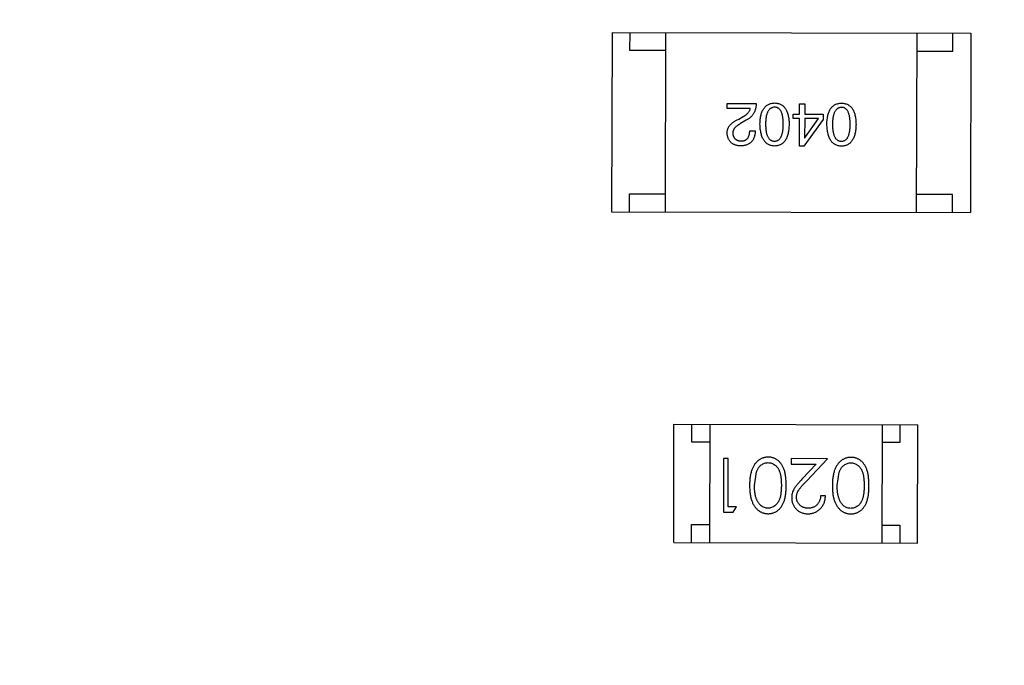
# Model space of a CAD drawing. Header units: millimetres. Extents: x 64 to 213, y 7 to 77.
# Tile 28 of 49: x 188.13 to 190.87, y 32.18 to 33.98. Entities that reach past the tile are written whole.
import ezdxf

# ---------------------------------------------------------------- set-up
doc = ezdxf.new("R2010")
doc.units = ezdxf.units.MM
doc.header["$LTSCALE"] = 1.21
doc.header["$MEASUREMENT"] = 0
doc.header["$PDMODE"] = 3
doc.header["$PDSIZE"] = 0.3125
doc.layers.get('0').update_dxf_attribs({"linetype": 'CONTINUOUS'})
doc.layers.get('DEFPOINTS').update_dxf_attribs({"linetype": 'CONTINUOUS'})
doc.layers.add('Dim', color=3, linetype='CONTINUOUS', lineweight=25)
doc.styles.get("Standard").update_dxf_attribs({"font": 'txt', "width": 0.8})
doc.dimstyles.get("Standard").update_dxf_attribs({"dimtxt": 0.15625, "dimasz": 0.1875, "dimexe": 0.125, "dimexo": 0.0625, "dimgap": 0.09, "dimtad": 0, "dimtih": 1, "dimtoh": 1, "dimzin": 4, "dimdsep": 46, "dimtxsty": 'STANDARD', "dimblk": '_FILLED', "dimblk1": '_FILLED', "dimblk2": '_FILLED', "dimcen": 0.09, "dimazin": 1, "dimtp": 0.01, "dimtm": 0.01, "dimtfac": 1, "dimtofl": 0, "dimtmove": 0, "dimatfit": 3, "dimldrblk": '_FILLED', "dimfxl": 1, "dimtolj": 1, "dimtzin": 4, "dimarcsym": 0})

# ---------------------------------------------------------------- blocks, each defined once
blk = doc.blocks.new('_FILLED')
at = {"color": 0, "linetype": 'ByBlock'}
blk.add_solid([(0, 0), (-1, 0.1667), (-1, -0.1667)], dxfattribs=at)
blk = doc.blocks.new('*D21')
at = {"color": 0, "linetype": 'ByBlock', "lineweight": -2}
for p, q in [((197.831, 39.5102), (210.0994, 39.5102)), ((209.9744, 38.5102), (209.9744, 25.0241)), ((209.9744, 8.158), (209.9744, 21.6441)), ((189.9013, 7.158), (210.0994, 7.158))]:
    blk.add_line(p, q, dxfattribs=at)
at = {"layer": 'DEFPOINTS', "color": 0, "linetype": 'ByBlock'}
for p in [(197.7685, 39.5102), (189.8388, 7.158)]:
    blk.add_point(p, dxfattribs=at)
at = {"color": 0, "linetype": 'ByBlock', "lineweight": -2}
for p, rotation in [((209.9744, 39.5102), 90), ((209.9744, 7.158), 270)]:
    blk.add_blockref('_FILLED', p, dxfattribs=dict(at, rotation=rotation))
at = {"color": 0, "linetype": 'ByBlock', "lineweight": -2, "insert": (209.9744, 23.3341), "char_height": 1, "attachment_point": 5, "rotation": 90}
blk.add_mtext('\\A1;32.35', dxfattribs=at)
blk = doc.blocks.new('*D23')
at = {"color": 0, "linetype": 'ByBlock', "lineweight": -2}
for p, q in [((185.4771, 48.1938), (212.4856, 48.1938)), ((212.3606, 48.1938), (212.3606, 28.7659)), ((212.3606, 7.158), (212.3606, 26.5859)), ((189.9013, 7.158), (212.4856, 7.158))]:
    blk.add_line(p, q, dxfattribs=at)
at = {"layer": 'DEFPOINTS', "color": 0, "linetype": 'ByBlock'}
for p in [(185.4146, 48.1938), (189.8388, 7.158)]:
    blk.add_point(p, dxfattribs=at)
at = {"color": 0, "linetype": 'ByBlock', "lineweight": -2}
for p, rotation in [((212.3606, 48.1938), 90), ((212.3606, 7.158), 270)]:
    blk.add_blockref('_FILLED', p, dxfattribs=dict(at, rotation=rotation))
at = {"color": 0, "linetype": 'ByBlock', "lineweight": -2, "insert": (212.3606, 27.6759), "char_height": 1, "attachment_point": 5, "rotation": 90}
blk.add_mtext('\\A1;41.0', dxfattribs=at)

msp = doc.modelspace()

# ---------------------------------------------------------------- linework, layer by layer
at = {"color": 7, "linetype": 'Continuous'}
for p, q in [((189.7778, 33.9491), (189.7766, 33.4491)), ((189.7778, 33.9491), (190.7778, 33.9466)), ((189.8277, 33.899), (189.8278, 33.949)), ((189.9266, 33.4487), (189.9278, 33.9487)), ((190.6266, 33.447), (190.6278, 33.947)), ((190.7277, 33.8968), (190.7278, 33.9468)), ((190.7778, 33.9466), (190.7766, 33.4466)), ((189.9277, 33.8987), (189.8277, 33.899)), ((190.6277, 33.897), (190.7277, 33.8968)), ((190.0988, 33.7369), (190.0988, 33.7507)), ((190.0988, 33.7507), (190.1795, 33.7505)), ((190.1631, 33.7367), (190.0988, 33.7369)), ((190.3004, 33.7213), (190.3004, 33.7502)), ((190.3004, 33.7502), (190.3149, 33.7501)), ((190.3149, 33.7501), (190.3148, 33.7213)), ((190.1309, 33.7073), (190.1433, 33.7145)), ((190.2826, 33.7089), (190.2827, 33.7214)), ((190.3003, 33.7089), (190.2826, 33.7089)), ((190.2827, 33.7214), (190.3004, 33.7213)), ((190.3001, 33.6321), (190.3003, 33.7089)), ((190.3666, 33.7067), (190.3126, 33.6321)), ((190.3148, 33.7088), (190.3146, 33.6551)), ((190.3148, 33.7213), (190.3666, 33.7212)), ((190.3528, 33.7087), (190.3148, 33.7088)), ((190.3153, 33.6551), (190.3528, 33.7087)), ((190.3666, 33.7212), (190.3666, 33.7067)), ((190.1518, 33.704), (190.1361, 33.6948)), ((190.1616, 33.6751), (190.1767, 33.6751)), ((190.3146, 33.6551), (190.3153, 33.6551)), ((190.3126, 33.6321), (190.3001, 33.6321)), ((189.8266, 33.449), (189.8267, 33.499)), ((189.8267, 33.499), (189.9267, 33.4987)), ((190.7267, 33.4968), (190.6267, 33.497)), ((190.7266, 33.4468), (190.7267, 33.4968)), ((189.7766, 33.4491), (190.7766, 33.4466)), ((189.9495, 32.5271), (189.9503, 32.8571)), ((189.9503, 32.8571), (190.6303, 32.8554)), ((190.0002, 32.807), (190.0003, 32.857)), ((190.0503, 32.8568), (190.0495, 32.5268)), ((190.5303, 32.8557), (190.5295, 32.5257)), ((190.5803, 32.8555), (190.5802, 32.8055)), ((190.6295, 32.5254), (190.6303, 32.8554)), ((190.0502, 32.8068), (190.0002, 32.807)), ((190.5802, 32.8055), (190.5302, 32.8057)), ((190.0882, 32.7615), (190.0879, 32.6115)), ((190.1017, 32.7614), (190.0882, 32.7615)), ((190.1014, 32.6268), (190.1017, 32.7614)), ((190.2767, 32.761), (190.2767, 32.7456)), ((190.3786, 32.7607), (190.2767, 32.761)), ((190.2767, 32.7456), (190.3465, 32.7454)), ((190.3465, 32.7454), (190.3088, 32.7055)), ((190.3203, 32.6988), (190.3786, 32.7607)), ((190.1746, 32.6862), (190.1804, 32.7239)), ((190.4054, 32.6857), (190.4111, 32.7234)), ((190.3726, 32.6569), (190.3591, 32.6569)), ((190.0879, 32.6115), (190.1156, 32.6114)), ((190.1245, 32.6268), (190.1014, 32.6268)), ((190.1156, 32.6114), (190.1245, 32.6268)), ((189.9995, 32.527), (189.9996, 32.577)), ((189.9996, 32.577), (190.0496, 32.5768)), ((190.5296, 32.5757), (190.5796, 32.5755)), ((190.5796, 32.5755), (190.5795, 32.5255)), ((189.9495, 32.5271), (190.6295, 32.5254))]:
    msp.add_line(p, q, dxfattribs=at)
for radius in [19.255, 19.055]:
    msp.add_arc((185.4146, 28.9388), radius, 315, 225, dxfattribs=at)
for points, knots in [([(190.1433, 33.7145), (190.1447, 33.7153), (190.1474, 33.7169), (190.1512, 33.7194), (190.1544, 33.7221), (190.1571, 33.7248), (190.1594, 33.7277), (190.1611, 33.7306), (190.1624, 33.7336), (190.1629, 33.7357), (190.1631, 33.7367)], [0, 0, 0, 0, 0.158292, 0.304606, 0.440272, 0.565336, 0.681745, 0.791834, 0.896966, 1, 1, 1, 1]), ([(190.1795, 33.7505), (190.1794, 33.7491), (190.1793, 33.7466), (190.1789, 33.7427), (190.1783, 33.7391), (190.1775, 33.7355), (190.1765, 33.7321), (190.1753, 33.7289), (190.1739, 33.7257), (190.1722, 33.7228), (190.1704, 33.7199), (190.1684, 33.7172), (190.1661, 33.7146), (190.1637, 33.7122), (190.161, 33.7099), (190.1581, 33.7078), (190.1551, 33.7058), (190.1529, 33.7046), (190.1518, 33.704)], [0, 0, 0, 0, 0.069512, 0.136307, 0.201431, 0.265186, 0.327322, 0.388242, 0.448098, 0.507757, 0.566952, 0.626243, 0.686026, 0.745963, 0.807549, 0.869906, 0.934172, 1, 1, 1, 1]), ([(190.19, 33.6934), (190.1901, 33.6957), (190.1902, 33.7003), (190.1909, 33.707), (190.1918, 33.7131), (190.193, 33.7189), (190.1945, 33.7241), (190.1963, 33.729), (190.1984, 33.7334), (190.2008, 33.7373), (190.2035, 33.7408), (190.2065, 33.7438), (190.2098, 33.7464), (190.2135, 33.7485), (190.2174, 33.7501), (190.2216, 33.7514), (190.2261, 33.7521), (190.2292, 33.7522), (190.2308, 33.7523)], [0, 0, 0, 0, 0.08769, 0.170218, 0.24749, 0.319818, 0.387758, 0.451391, 0.511445, 0.568185, 0.622681, 0.67526, 0.726746, 0.778428, 0.830764, 0.884397, 0.940866, 1, 1, 1, 1]), ([(190.2308, 33.7405), (190.2297, 33.7404), (190.2278, 33.7403), (190.2249, 33.7397), (190.2223, 33.7387), (190.2198, 33.7374), (190.2175, 33.7357), (190.2155, 33.7336), (190.2136, 33.7312), (190.2119, 33.7284), (190.2105, 33.7252), (190.2092, 33.7217), (190.2081, 33.7179), (190.2073, 33.7137), (190.2066, 33.7091), (190.2061, 33.7042), (190.2058, 33.6989), (190.2057, 33.6952), (190.2057, 33.6934)], [0, 0, 0, 0, 0.050879, 0.099377, 0.146973, 0.193618, 0.240619, 0.289461, 0.34047, 0.395283, 0.453059, 0.515633, 0.582666, 0.655287, 0.732971, 0.815933, 0.905166, 1, 1, 1, 1]), ([(190.2308, 33.7523), (190.2324, 33.7522), (190.2355, 33.7521), (190.24, 33.7513), (190.2442, 33.7501), (190.2481, 33.7484), (190.2517, 33.7463), (190.255, 33.7437), (190.258, 33.7407), (190.2607, 33.7371), (190.2631, 33.7332), (190.2651, 33.7288), (190.2669, 33.724), (190.2684, 33.7187), (190.2696, 33.7129), (190.2705, 33.7068), (190.2711, 33.7001), (190.2712, 33.6955), (190.2713, 33.6932)], [0, 0, 0, 0, 0.059135, 0.115606, 0.169241, 0.221578, 0.273261, 0.324749, 0.377329, 0.431642, 0.488541, 0.548597, 0.612232, 0.680174, 0.752504, 0.829777, 0.912307, 1, 1, 1, 1]), ([(190.2549, 33.6932), (190.2549, 33.6951), (190.2549, 33.6988), (190.2546, 33.7042), (190.2541, 33.7092), (190.2535, 33.7138), (190.2526, 33.718), (190.2517, 33.7219), (190.2504, 33.7255), (190.249, 33.7286), (190.2474, 33.7314), (190.2456, 33.7338), (190.2436, 33.7359), (190.2414, 33.7376), (190.239, 33.7389), (190.2364, 33.7398), (190.2337, 33.7404), (190.2317, 33.7405), (190.2308, 33.7405)], [0, 0, 0, 0, 0.096457, 0.187288, 0.27178, 0.350132, 0.423455, 0.491343, 0.554037, 0.612253, 0.666313, 0.717038, 0.764921, 0.811214, 0.856775, 0.902988, 0.950234, 1, 1, 1, 1]), ([(190.3765, 33.6929), (190.3766, 33.6953), (190.3768, 33.6999), (190.3774, 33.7065), (190.3783, 33.7127), (190.3795, 33.7184), (190.381, 33.7237), (190.3828, 33.7285), (190.3849, 33.7329), (190.3873, 33.7368), (190.39, 33.7403), (190.393, 33.7434), (190.3964, 33.7459), (190.4, 33.7481), (190.4039, 33.7497), (190.4081, 33.7509), (190.4126, 33.7516), (190.4157, 33.7518), (190.4173, 33.7519)], [0, 0, 0, 0, 0.08769, 0.170218, 0.24749, 0.319818, 0.387758, 0.451391, 0.511445, 0.568185, 0.622681, 0.67526, 0.726746, 0.778428, 0.830764, 0.884397, 0.940866, 1, 1, 1, 1]), ([(190.4173, 33.74), (190.4163, 33.74), (190.4143, 33.7399), (190.4114, 33.7393), (190.4088, 33.7383), (190.4063, 33.7369), (190.404, 33.7352), (190.402, 33.7331), (190.4001, 33.7307), (190.3985, 33.7279), (190.397, 33.7248), (190.3957, 33.7213), (190.3947, 33.7174), (190.3938, 33.7132), (190.3931, 33.7086), (190.3926, 33.7037), (190.3923, 33.6984), (190.3923, 33.6948), (190.3922, 33.6929)], [0, 0, 0, 0, 0.050879, 0.099377, 0.146973, 0.193618, 0.240619, 0.289461, 0.34047, 0.395283, 0.453059, 0.515633, 0.582666, 0.655287, 0.732971, 0.815933, 0.905166, 1, 1, 1, 1]), ([(190.4173, 33.7519), (190.4189, 33.7518), (190.422, 33.7516), (190.4265, 33.7509), (190.4307, 33.7496), (190.4346, 33.748), (190.4382, 33.7458), (190.4415, 33.7432), (190.4445, 33.7402), (190.4472, 33.7367), (190.4496, 33.7327), (190.4517, 33.7283), (190.4535, 33.7235), (190.4549, 33.7182), (190.4561, 33.7125), (190.457, 33.7063), (190.4576, 33.6997), (190.4577, 33.6951), (190.4578, 33.6927)], [0, 0, 0, 0, 0.059135, 0.115606, 0.169241, 0.221578, 0.273261, 0.324749, 0.377329, 0.431642, 0.488541, 0.548597, 0.612232, 0.680174, 0.752504, 0.829777, 0.912307, 1, 1, 1, 1]), ([(190.4414, 33.6928), (190.4414, 33.6947), (190.4414, 33.6984), (190.4411, 33.7037), (190.4407, 33.7087), (190.44, 33.7133), (190.4392, 33.7176), (190.4382, 33.7215), (190.4369, 33.725), (190.4355, 33.7281), (190.4339, 33.7309), (190.4321, 33.7334), (190.4301, 33.7354), (190.4279, 33.7371), (190.4256, 33.7385), (190.423, 33.7394), (190.4202, 33.7399), (190.4183, 33.74), (190.4173, 33.74)], [0, 0, 0, 0, 0.096457, 0.187288, 0.27178, 0.350132, 0.423455, 0.491343, 0.554037, 0.612253, 0.666313, 0.717038, 0.764921, 0.811214, 0.856775, 0.902988, 0.950234, 1, 1, 1, 1]), ([(190.0986, 33.668), (190.0986, 33.669), (190.0986, 33.671), (190.0988, 33.674), (190.0993, 33.6768), (190.1001, 33.6796), (190.1012, 33.6823), (190.1026, 33.685), (190.1042, 33.6876), (190.1061, 33.69), (190.1082, 33.6925), (190.1106, 33.6948), (190.1133, 33.6971), (190.1163, 33.6993), (190.1196, 33.7014), (190.1231, 33.7035), (190.1268, 33.7055), (190.1295, 33.7067), (190.1309, 33.7073)], [0, 0, 0, 0, 0.055083, 0.109453, 0.162685, 0.21614, 0.26961, 0.324284, 0.380202, 0.437433, 0.497084, 0.559152, 0.624288, 0.692446, 0.763862, 0.838743, 0.917269, 1, 1, 1, 1]), ([(190.1361, 33.6948), (190.1351, 33.6944), (190.1333, 33.6934), (190.1307, 33.6919), (190.1283, 33.6903), (190.1261, 33.6888), (190.1241, 33.6871), (190.1223, 33.6855), (190.1206, 33.6839), (190.1192, 33.6821), (190.1179, 33.6804), (190.1168, 33.6786), (190.1159, 33.6768), (190.1152, 33.675), (190.1147, 33.6731), (190.1144, 33.6712), (190.1143, 33.6693), (190.1143, 33.668), (190.1144, 33.6673)], [0, 0, 0, 0, 0.084365, 0.165386, 0.24176, 0.314729, 0.38433, 0.449952, 0.513164, 0.5734, 0.630824, 0.68644, 0.740136, 0.792605, 0.844515, 0.896112, 0.947763, 1, 1, 1, 1]), ([(190.2305, 33.6323), (190.2289, 33.6324), (190.2259, 33.6326), (190.2214, 33.6335), (190.2173, 33.6348), (190.2134, 33.6366), (190.2099, 33.6388), (190.2066, 33.6415), (190.2036, 33.6447), (190.2009, 33.6483), (190.1985, 33.6524), (190.1964, 33.6569), (190.1946, 33.6619), (190.1931, 33.6673), (190.1919, 33.6732), (190.1909, 33.6795), (190.1903, 33.6863), (190.1901, 33.691), (190.19, 33.6934)], [0, 0, 0, 0, 0.057415, 0.112361, 0.16496, 0.216437, 0.267441, 0.318839, 0.371478, 0.426325, 0.483626, 0.544235, 0.608673, 0.677374, 0.750405, 0.828394, 0.911525, 1, 1, 1, 1]), ([(190.2057, 33.6934), (190.2057, 33.6914), (190.2058, 33.6878), (190.206, 33.6824), (190.2065, 33.6774), (190.2072, 33.6728), (190.208, 33.6685), (190.2091, 33.6646), (190.2103, 33.6611), (190.2118, 33.658), (190.2134, 33.6552), (190.2153, 33.6527), (190.2173, 33.6507), (190.2196, 33.649), (190.222, 33.6477), (190.2247, 33.6467), (190.2276, 33.6462), (190.2295, 33.6461), (190.2305, 33.6461)], [0, 0, 0, 0, 0.095719, 0.185854, 0.269738, 0.347952, 0.420315, 0.487894, 0.550245, 0.608186, 0.662454, 0.713283, 0.761375, 0.808209, 0.854301, 0.901312, 0.949396, 1, 1, 1, 1]), ([(190.2305, 33.6461), (190.2315, 33.6461), (190.2334, 33.6462), (190.2362, 33.6467), (190.2388, 33.6476), (190.2412, 33.6489), (190.2434, 33.6506), (190.2454, 33.6527), (190.2472, 33.6551), (190.2488, 33.6579), (190.2503, 33.661), (190.2515, 33.6645), (190.2525, 33.6684), (190.2534, 33.6727), (190.2541, 33.6773), (190.2545, 33.6823), (190.2548, 33.6876), (190.2549, 33.6913), (190.2549, 33.6932)], [0, 0, 0, 0, 0.049764, 0.097007, 0.143217, 0.188577, 0.235116, 0.282997, 0.333719, 0.387776, 0.445989, 0.508679, 0.576563, 0.649481, 0.728235, 0.812722, 0.903548, 1, 1, 1, 1]), ([(190.2713, 33.6932), (190.2712, 33.6908), (190.271, 33.686), (190.2704, 33.6792), (190.2695, 33.6728), (190.2683, 33.6669), (190.2668, 33.6614), (190.265, 33.6564), (190.2629, 33.6519), (190.2605, 33.6478), (190.2578, 33.6442), (190.2548, 33.6411), (190.2514, 33.6384), (190.2478, 33.6362), (190.2439, 33.6345), (190.2397, 33.6333), (190.2352, 33.6325), (190.2321, 33.6324), (190.2305, 33.6323)], [0, 0, 0, 0, 0.088823, 0.172287, 0.250296, 0.323438, 0.392244, 0.456221, 0.516635, 0.573871, 0.628, 0.680335, 0.731489, 0.782557, 0.834044, 0.886738, 0.942089, 1, 1, 1, 1]), ([(190.417, 33.6319), (190.4154, 33.6319), (190.4124, 33.6321), (190.4079, 33.633), (190.4038, 33.6343), (190.3999, 33.6361), (190.3964, 33.6383), (190.3931, 33.641), (190.3901, 33.6442), (190.3874, 33.6478), (190.385, 33.6519), (190.3829, 33.6564), (190.3811, 33.6614), (190.3796, 33.6668), (190.3784, 33.6727), (190.3775, 33.6791), (190.3768, 33.6858), (190.3766, 33.6905), (190.3765, 33.6929)], [0, 0, 0, 0, 0.057415, 0.112361, 0.16496, 0.216437, 0.267441, 0.318839, 0.371478, 0.426325, 0.483626, 0.544235, 0.608673, 0.677374, 0.750405, 0.828394, 0.911525, 1, 1, 1, 1]), ([(190.3922, 33.6929), (190.3923, 33.691), (190.3923, 33.6873), (190.3926, 33.6819), (190.393, 33.6769), (190.3937, 33.6723), (190.3945, 33.6681), (190.3956, 33.6642), (190.3968, 33.6607), (190.3983, 33.6575), (190.4, 33.6547), (190.4018, 33.6523), (190.4039, 33.6502), (190.4061, 33.6485), (190.4086, 33.6472), (190.4112, 33.6463), (190.4141, 33.6457), (190.416, 33.6457), (190.417, 33.6456)], [0, 0, 0, 0, 0.095719, 0.185854, 0.269738, 0.347952, 0.420315, 0.487894, 0.550245, 0.608186, 0.662454, 0.713283, 0.761375, 0.808209, 0.854301, 0.901312, 0.949396, 1, 1, 1, 1]), ([(190.417, 33.6456), (190.418, 33.6457), (190.4199, 33.6457), (190.4227, 33.6463), (190.4253, 33.6472), (190.4277, 33.6485), (190.4299, 33.6502), (190.4319, 33.6522), (190.4337, 33.6546), (190.4353, 33.6574), (190.4368, 33.6606), (190.438, 33.6641), (190.439, 33.668), (190.4399, 33.6722), (190.4406, 33.6768), (190.441, 33.6818), (190.4414, 33.6872), (190.4414, 33.6909), (190.4414, 33.6928)], [0, 0, 0, 0, 0.049764, 0.097007, 0.143217, 0.188577, 0.235116, 0.282997, 0.333719, 0.387776, 0.445989, 0.508679, 0.576563, 0.649481, 0.728235, 0.812722, 0.903548, 1, 1, 1, 1]), ([(190.4578, 33.6927), (190.4577, 33.6903), (190.4576, 33.6856), (190.4569, 33.6787), (190.456, 33.6723), (190.4548, 33.6664), (190.4533, 33.661), (190.4515, 33.656), (190.4494, 33.6514), (190.447, 33.6474), (190.4443, 33.6438), (190.4413, 33.6406), (190.438, 33.638), (190.4343, 33.6358), (190.4304, 33.6341), (190.4262, 33.6328), (190.4217, 33.6321), (190.4186, 33.6319), (190.417, 33.6319)], [0, 0, 0, 0, 0.088823, 0.172287, 0.250296, 0.323438, 0.392244, 0.456221, 0.516635, 0.573871, 0.628, 0.680335, 0.731489, 0.782557, 0.834044, 0.886738, 0.942089, 1, 1, 1, 1]), ([(190.1359, 33.6325), (190.1345, 33.6326), (190.1317, 33.6329), (190.1277, 33.6335), (190.1239, 33.6344), (190.1203, 33.6354), (190.1171, 33.6368), (190.1141, 33.6384), (190.1113, 33.6403), (190.1089, 33.6424), (190.1066, 33.6447), (190.1047, 33.6473), (190.103, 33.6502), (190.1016, 33.6533), (190.1005, 33.6566), (190.0996, 33.6602), (190.0989, 33.664), (190.0987, 33.6667), (190.0986, 33.668)], [0, 0, 0, 0, 0.074847, 0.14558, 0.212628, 0.276599, 0.337792, 0.396608, 0.453638, 0.509854, 0.565589, 0.621545, 0.678777, 0.737222, 0.798388, 0.862259, 0.929312, 1, 1, 1, 1]), ([(190.1144, 33.6673), (190.1144, 33.6665), (190.1146, 33.6649), (190.115, 33.6626), (190.1156, 33.6604), (190.1163, 33.6584), (190.1172, 33.6566), (190.1182, 33.6548), (190.1195, 33.6533), (190.1208, 33.6519), (190.1224, 33.6507), (190.1242, 33.6495), (190.1261, 33.6486), (190.1281, 33.6478), (190.1303, 33.6472), (190.1327, 33.6467), (190.1353, 33.6465), (190.137, 33.6464), (190.1379, 33.6463)], [0, 0, 0, 0, 0.069456, 0.136175, 0.198596, 0.258993, 0.316838, 0.37342, 0.428889, 0.48454, 0.540119, 0.597644, 0.65702, 0.718534, 0.783117, 0.851564, 0.923888, 1, 1, 1, 1]), ([(190.1767, 33.6751), (190.1766, 33.6734), (190.1765, 33.6701), (190.176, 33.6654), (190.1751, 33.661), (190.1739, 33.657), (190.1725, 33.6532), (190.1707, 33.6497), (190.1686, 33.6466), (190.1662, 33.6437), (190.1635, 33.6412), (190.1604, 33.639), (190.1571, 33.6371), (190.1534, 33.6356), (190.1495, 33.6343), (190.1452, 33.6334), (190.1407, 33.6328), (190.1375, 33.6326), (190.1359, 33.6325)], [0, 0, 0, 0, 0.074935, 0.145873, 0.212498, 0.27598, 0.33603, 0.394042, 0.450372, 0.505546, 0.560812, 0.616481, 0.673265, 0.732328, 0.7938, 0.858943, 0.92718, 1, 1, 1, 1]), ([(190.1379, 33.6463), (190.1389, 33.6463), (190.1407, 33.6464), (190.1433, 33.6467), (190.1457, 33.6473), (190.148, 33.648), (190.1501, 33.649), (190.152, 33.6503), (190.1538, 33.6518), (190.1553, 33.6535), (190.1568, 33.6554), (190.158, 33.6575), (190.159, 33.6599), (190.1599, 33.6625), (190.1606, 33.6653), (190.1611, 33.6684), (190.1615, 33.6717), (190.1616, 33.6739), (190.1616, 33.6751)], [0, 0, 0, 0, 0.065945, 0.127767, 0.186553, 0.242898, 0.297728, 0.351599, 0.404854, 0.459191, 0.515338, 0.573322, 0.634405, 0.698538, 0.767039, 0.84022, 0.917406, 1, 1, 1, 1]), ([(190.2131, 32.765), (190.2119, 32.765), (190.2095, 32.765), (190.206, 32.7645), (190.2026, 32.7639), (190.1992, 32.7629), (190.196, 32.7617), (190.1928, 32.7603), (190.1897, 32.7586), (190.1867, 32.7566), (190.1838, 32.7543), (190.181, 32.7518), (190.1784, 32.749), (190.176, 32.746), (190.1737, 32.7427), (190.1717, 32.7391), (190.1697, 32.7353), (190.1679, 32.7313), (190.1663, 32.7269), (190.165, 32.7222), (190.1638, 32.7171), (190.1628, 32.7116), (190.1621, 32.7058), (190.1615, 32.6996), (190.1612, 32.6931), (190.1612, 32.6886), (190.1611, 32.6863)], [0, 0, 0, 0, 0.033824, 0.067298, 0.10028, 0.133019, 0.165736, 0.198792, 0.232372, 0.266409, 0.301016, 0.336196, 0.371972, 0.408574, 0.446394, 0.485225, 0.525372, 0.567224, 0.611081, 0.65775, 0.70702, 0.759235, 0.814484, 0.873227, 0.934937, 1, 1, 1, 1]), ([(190.1804, 32.7239), (190.1808, 32.725), (190.1815, 32.727), (190.1829, 32.73), (190.1843, 32.7327), (190.1859, 32.7352), (190.1877, 32.7375), (190.1896, 32.7396), (190.1916, 32.7415), (190.1944, 32.7438), (190.1981, 32.7461), (190.2028, 32.7481), (190.2076, 32.7494), (190.211, 32.7495), (190.2126, 32.7496)], [0, 0, 0, 0, 0.075949, 0.148549, 0.218996, 0.286119, 0.351826, 0.416074, 0.478265, 0.540325, 0.660405, 0.774606, 0.887187, 1, 1, 1, 1]), ([(190.2126, 32.7496), (190.2143, 32.7495), (190.2176, 32.7494), (190.2224, 32.748), (190.2272, 32.746), (190.2309, 32.7436), (190.2338, 32.7413), (190.2358, 32.7393), (190.2377, 32.7372), (190.2395, 32.7349), (190.2411, 32.7323), (190.2426, 32.7296), (190.2439, 32.7267), (190.2452, 32.7236), (190.2462, 32.7202), (190.2472, 32.7164), (190.2479, 32.7123), (190.2486, 32.7078), (190.249, 32.7029), (190.2494, 32.6976), (190.2496, 32.692), (190.2496, 32.6881), (190.2496, 32.6861)], [0, 0, 0, 0, 0.060034, 0.120278, 0.182348, 0.247919, 0.281641, 0.315701, 0.350322, 0.385703, 0.421819, 0.459196, 0.497866, 0.538301, 0.58121, 0.628183, 0.679403, 0.734699, 0.794074, 0.858416, 0.927049, 1, 1, 1, 1]), ([(190.2631, 32.6861), (190.2631, 32.6885), (190.263, 32.6931), (190.2627, 32.6999), (190.2623, 32.7062), (190.2616, 32.7122), (190.2607, 32.7177), (190.2596, 32.7229), (190.2583, 32.7276), (190.2568, 32.7319), (190.2551, 32.7359), (190.2533, 32.7397), (190.2513, 32.7431), (190.2491, 32.7463), (190.2468, 32.7493), (190.2443, 32.7521), (190.2417, 32.7545), (190.2389, 32.7567), (190.236, 32.7586), (190.233, 32.7603), (190.2299, 32.7618), (190.2267, 32.7629), (190.2234, 32.7638), (190.2201, 32.7645), (190.2166, 32.7649), (190.2143, 32.765), (190.2131, 32.765)], [0, 0, 0, 0, 0.068113, 0.132564, 0.193427, 0.250218, 0.303569, 0.353576, 0.400235, 0.443586, 0.484619, 0.524292, 0.56238, 0.599049, 0.63494, 0.669782, 0.704009, 0.737842, 0.771098, 0.803896, 0.836415, 0.868639, 0.900715, 0.933378, 0.966213, 1, 1, 1, 1]), ([(190.4439, 32.7644), (190.4427, 32.7644), (190.4403, 32.7644), (190.4368, 32.7639), (190.4334, 32.7633), (190.43, 32.7624), (190.4267, 32.7612), (190.4235, 32.7597), (190.4204, 32.758), (190.4174, 32.756), (190.4145, 32.7538), (190.4118, 32.7512), (190.4092, 32.7485), (190.4068, 32.7454), (190.4045, 32.7421), (190.4024, 32.7386), (190.4005, 32.7348), (190.3987, 32.7307), (190.3971, 32.7263), (190.3958, 32.7216), (190.3946, 32.7165), (190.3936, 32.7111), (190.3929, 32.7052), (190.3923, 32.6991), (190.392, 32.6925), (190.3919, 32.6881), (190.3919, 32.6858)], [0, 0, 0, 0, 0.033824, 0.067298, 0.10028, 0.133019, 0.165736, 0.198792, 0.232372, 0.266409, 0.301016, 0.336196, 0.371972, 0.408574, 0.446394, 0.485225, 0.525372, 0.567224, 0.611081, 0.65775, 0.70702, 0.759235, 0.814484, 0.873227, 0.934937, 1, 1, 1, 1]), ([(190.4111, 32.7234), (190.4115, 32.7244), (190.4123, 32.7265), (190.4136, 32.7294), (190.4151, 32.7321), (190.4167, 32.7346), (190.4185, 32.7369), (190.4203, 32.7391), (190.4223, 32.741), (190.4251, 32.7432), (190.4288, 32.7456), (190.4336, 32.7475), (190.4384, 32.7489), (190.4417, 32.749), (190.4434, 32.749)], [0, 0, 0, 0, 0.075949, 0.148549, 0.218996, 0.286119, 0.351826, 0.416074, 0.478265, 0.540325, 0.660405, 0.774606, 0.887187, 1, 1, 1, 1]), ([(190.4434, 32.749), (190.445, 32.749), (190.4483, 32.7488), (190.4532, 32.7475), (190.4579, 32.7454), (190.4617, 32.743), (190.4645, 32.7407), (190.4666, 32.7388), (190.4685, 32.7366), (190.4703, 32.7343), (190.4719, 32.7318), (190.4733, 32.7291), (190.4747, 32.7262), (190.4759, 32.723), (190.477, 32.7196), (190.4779, 32.7159), (190.4787, 32.7117), (190.4793, 32.7072), (190.4798, 32.7023), (190.4801, 32.697), (190.4804, 32.6914), (190.4804, 32.6875), (190.4804, 32.6855)], [0, 0, 0, 0, 0.060034, 0.120278, 0.182348, 0.247919, 0.281641, 0.315701, 0.350322, 0.385703, 0.421819, 0.459196, 0.497866, 0.538301, 0.58121, 0.628183, 0.679403, 0.734699, 0.794074, 0.858416, 0.927049, 1, 1, 1, 1]), ([(190.4938, 32.6855), (190.4938, 32.6879), (190.4938, 32.6925), (190.4935, 32.6993), (190.493, 32.7057), (190.4923, 32.7116), (190.4914, 32.7171), (190.4904, 32.7223), (190.4891, 32.727), (190.4876, 32.7314), (190.4859, 32.7354), (190.484, 32.7391), (190.482, 32.7426), (190.4799, 32.7458), (190.4776, 32.7488), (190.4751, 32.7515), (190.4725, 32.7539), (190.4697, 32.7561), (190.4668, 32.7581), (190.4638, 32.7598), (190.4607, 32.7612), (190.4575, 32.7624), (190.4542, 32.7633), (190.4508, 32.7639), (190.4474, 32.7644), (190.4451, 32.7644), (190.4439, 32.7644)], [0, 0, 0, 0, 0.068113, 0.132564, 0.193427, 0.250218, 0.303569, 0.353576, 0.400235, 0.443586, 0.484619, 0.524292, 0.56238, 0.599049, 0.63494, 0.669782, 0.704009, 0.737842, 0.771098, 0.803896, 0.836415, 0.868639, 0.900715, 0.933378, 0.966213, 1, 1, 1, 1]), ([(190.3088, 32.7055), (190.3074, 32.7039), (190.3046, 32.701), (190.3007, 32.6966), (190.2971, 32.6925), (190.2939, 32.6886), (190.291, 32.685), (190.2886, 32.6816), (190.2864, 32.6785), (190.2841, 32.6747), (190.2818, 32.6699), (190.2798, 32.664), (190.2786, 32.658), (190.2784, 32.6538), (190.2784, 32.6517)], [0, 0, 0, 0, 0.09953, 0.192079, 0.277712, 0.357454, 0.429648, 0.495771, 0.555538, 0.608657, 0.707578, 0.804328, 0.901298, 1, 1, 1, 1]), ([(190.2918, 32.6529), (190.2919, 32.6545), (190.292, 32.6578), (190.2931, 32.6626), (190.2948, 32.6672), (190.2968, 32.671), (190.2988, 32.6741), (190.3007, 32.6768), (190.3031, 32.6797), (190.3057, 32.683), (190.3088, 32.6865), (190.3123, 32.6904), (190.3162, 32.6945), (190.3189, 32.6973), (190.3203, 32.6988)], [0, 0, 0, 0, 0.088014, 0.174976, 0.2638, 0.355443, 0.406413, 0.465519, 0.533076, 0.609353, 0.693899, 0.787171, 0.889197, 1, 1, 1, 1]), ([(190.1611, 32.6863), (190.1612, 32.684), (190.1612, 32.6795), (190.1615, 32.673), (190.162, 32.6668), (190.1627, 32.6609), (190.1637, 32.6554), (190.1648, 32.6503), (190.1662, 32.6456), (190.1678, 32.6411), (190.1696, 32.6371), (190.1715, 32.6332), (190.1736, 32.6296), (190.1759, 32.6263), (190.1783, 32.6233), (190.1808, 32.6205), (190.1835, 32.618), (190.1864, 32.6158), (190.1894, 32.6138), (190.1925, 32.612), (190.1956, 32.6106), (190.1989, 32.6094), (190.2022, 32.6085), (190.2056, 32.6078), (190.2092, 32.6074), (190.2115, 32.6073), (190.2127, 32.6073)], [0, 0, 0, 0, 0.065278, 0.127205, 0.186168, 0.241675, 0.294115, 0.343609, 0.390387, 0.434463, 0.476646, 0.517002, 0.555936, 0.593716, 0.630057, 0.665601, 0.700745, 0.734917, 0.768681, 0.802087, 0.834849, 0.867433, 0.900138, 0.932806, 0.966212, 1, 1, 1, 1]), ([(190.2123, 32.6227), (190.2107, 32.6228), (190.2074, 32.623), (190.2025, 32.6242), (190.1979, 32.6264), (190.1941, 32.6287), (190.1913, 32.631), (190.1892, 32.633), (190.1873, 32.6352), (190.1855, 32.6377), (190.1838, 32.6405), (190.1823, 32.6434), (190.1808, 32.6466), (190.1795, 32.65), (190.1784, 32.6537), (190.1773, 32.6576), (190.1765, 32.6618), (190.1758, 32.6662), (190.1753, 32.6708), (190.1748, 32.6757), (190.1747, 32.6809), (190.1746, 32.6844), (190.1746, 32.6862)], [0, 0, 0, 0, 0.059689, 0.119507, 0.181075, 0.246162, 0.279894, 0.314468, 0.350403, 0.387474, 0.426147, 0.466624, 0.508745, 0.553328, 0.600058, 0.649177, 0.700552, 0.754894, 0.811825, 0.871514, 0.934319, 1, 1, 1, 1]), ([(190.2496, 32.6861), (190.2496, 32.684), (190.2496, 32.6801), (190.2493, 32.6745), (190.2489, 32.6692), (190.2484, 32.6643), (190.2478, 32.6598), (190.247, 32.6556), (190.246, 32.6519), (190.2449, 32.6485), (190.2437, 32.6454), (190.2423, 32.6425), (190.2408, 32.6398), (190.2392, 32.6373), (190.2374, 32.6349), (190.2355, 32.6328), (190.2335, 32.6309), (190.2306, 32.6286), (190.2269, 32.6263), (190.2222, 32.6242), (190.2173, 32.6229), (190.214, 32.6228), (190.2123, 32.6227)], [0, 0, 0, 0, 0.073302, 0.142286, 0.206253, 0.266017, 0.321612, 0.372532, 0.419497, 0.462398, 0.502825, 0.541489, 0.579034, 0.615143, 0.650298, 0.684912, 0.718701, 0.752189, 0.817245, 0.879117, 0.939613, 1, 1, 1, 1]), ([(190.2127, 32.6073), (190.2139, 32.6073), (190.2162, 32.6074), (190.2197, 32.6078), (190.2231, 32.6084), (190.2264, 32.6093), (190.2296, 32.6105), (190.2327, 32.6119), (190.2357, 32.6137), (190.2387, 32.6156), (190.2415, 32.6178), (190.2442, 32.6202), (190.2466, 32.623), (190.249, 32.6259), (190.2511, 32.6291), (190.2532, 32.6326), (190.255, 32.6363), (190.2567, 32.6402), (190.2582, 32.6445), (190.2595, 32.6492), (190.2606, 32.6543), (190.2615, 32.6599), (190.2622, 32.6658), (190.2627, 32.6722), (190.263, 32.679), (190.263, 32.6837), (190.2631, 32.6861)], [0, 0, 0, 0, 0.033742, 0.066533, 0.099153, 0.13154, 0.164087, 0.196563, 0.229707, 0.263315, 0.297504, 0.331686, 0.366482, 0.4021, 0.438958, 0.476748, 0.515985, 0.556589, 0.599519, 0.645765, 0.695487, 0.748721, 0.805687, 0.866754, 0.931405, 1, 1, 1, 1]), ([(190.3919, 32.6858), (190.3919, 32.6835), (190.392, 32.679), (190.3922, 32.6724), (190.3928, 32.6662), (190.3935, 32.6604), (190.3944, 32.6549), (190.3956, 32.6498), (190.397, 32.645), (190.3986, 32.6406), (190.4004, 32.6365), (190.4023, 32.6326), (190.4044, 32.6291), (190.4066, 32.6258), (190.409, 32.6227), (190.4116, 32.62), (190.4143, 32.6174), (190.4172, 32.6152), (190.4201, 32.6132), (190.4232, 32.6115), (190.4264, 32.61), (190.4297, 32.6088), (190.433, 32.6079), (190.4364, 32.6072), (190.4399, 32.6068), (190.4423, 32.6068), (190.4435, 32.6067)], [0, 0, 0, 0, 0.065278, 0.127205, 0.186168, 0.241675, 0.294115, 0.343609, 0.390387, 0.434463, 0.476646, 0.517002, 0.555936, 0.593716, 0.630057, 0.665601, 0.700745, 0.734917, 0.768681, 0.802087, 0.834849, 0.867433, 0.900138, 0.932806, 0.966212, 1, 1, 1, 1]), ([(190.4431, 32.6221), (190.4414, 32.6222), (190.4382, 32.6224), (190.4333, 32.6236), (190.4286, 32.6258), (190.4249, 32.6282), (190.422, 32.6304), (190.42, 32.6325), (190.418, 32.6347), (190.4163, 32.6372), (190.4146, 32.6399), (190.413, 32.6428), (190.4116, 32.646), (190.4103, 32.6494), (190.4091, 32.6531), (190.4081, 32.657), (190.4073, 32.6612), (190.4065, 32.6656), (190.406, 32.6703), (190.4056, 32.6752), (190.4054, 32.6803), (190.4054, 32.6839), (190.4054, 32.6857)], [0, 0, 0, 0, 0.059689, 0.119507, 0.181075, 0.246162, 0.279894, 0.314468, 0.350403, 0.387474, 0.426147, 0.466624, 0.508745, 0.553328, 0.600058, 0.649177, 0.700552, 0.754894, 0.811825, 0.871514, 0.934319, 1, 1, 1, 1]), ([(190.4804, 32.6855), (190.4804, 32.6835), (190.4803, 32.6796), (190.4801, 32.6739), (190.4797, 32.6686), (190.4792, 32.6637), (190.4786, 32.6592), (190.4777, 32.6551), (190.4768, 32.6513), (190.4757, 32.6479), (190.4745, 32.6448), (190.4731, 32.6419), (190.4716, 32.6392), (190.47, 32.6367), (190.4682, 32.6344), (190.4663, 32.6322), (190.4643, 32.6303), (190.4614, 32.6281), (190.4577, 32.6257), (190.453, 32.6236), (190.4481, 32.6224), (190.4447, 32.6222), (190.4431, 32.6221)], [0, 0, 0, 0, 0.073302, 0.142286, 0.206253, 0.266017, 0.321612, 0.372532, 0.419497, 0.462398, 0.502825, 0.541489, 0.579034, 0.615143, 0.650298, 0.684912, 0.718701, 0.752189, 0.817245, 0.879117, 0.939613, 1, 1, 1, 1]), ([(190.4435, 32.6067), (190.4447, 32.6068), (190.447, 32.6068), (190.4505, 32.6072), (190.4538, 32.6078), (190.4571, 32.6088), (190.4603, 32.6099), (190.4635, 32.6114), (190.4665, 32.6131), (190.4695, 32.615), (190.4723, 32.6172), (190.4749, 32.6197), (190.4774, 32.6224), (190.4797, 32.6253), (190.4819, 32.6286), (190.4839, 32.632), (190.4858, 32.6357), (190.4875, 32.6397), (190.4889, 32.644), (190.4902, 32.6486), (190.4914, 32.6538), (190.4922, 32.6593), (190.4929, 32.6653), (190.4935, 32.6716), (190.4938, 32.6784), (190.4938, 32.6831), (190.4938, 32.6855)], [0, 0, 0, 0, 0.033742, 0.066533, 0.099153, 0.13154, 0.164087, 0.196563, 0.229707, 0.263315, 0.297504, 0.331686, 0.366482, 0.4021, 0.438958, 0.476748, 0.515985, 0.556589, 0.599519, 0.645765, 0.695487, 0.748721, 0.805687, 0.866754, 0.931405, 1, 1, 1, 1]), ([(190.2784, 32.6517), (190.2784, 32.6502), (190.2785, 32.6473), (190.279, 32.643), (190.28, 32.6389), (190.2814, 32.6348), (190.2832, 32.631), (190.2853, 32.6273), (190.2878, 32.6237), (190.2908, 32.6204), (190.294, 32.6172), (190.2975, 32.6145), (190.3013, 32.6122), (190.3052, 32.6103), (190.3095, 32.6088), (190.314, 32.6078), (190.3187, 32.6072), (190.3219, 32.6071), (190.3236, 32.607)], [0, 0, 0, 0, 0.06271, 0.123347, 0.183401, 0.242828, 0.302097, 0.36242, 0.423725, 0.487032, 0.550491, 0.612709, 0.674265, 0.73617, 0.799211, 0.863483, 0.930525, 1, 1, 1, 1]), ([(190.3243, 32.6224), (190.3232, 32.6224), (190.321, 32.6225), (190.3177, 32.623), (190.3146, 32.6236), (190.3117, 32.6246), (190.3088, 32.6259), (190.3061, 32.6275), (190.3036, 32.6293), (190.3012, 32.6314), (190.299, 32.6337), (190.2971, 32.6361), (190.2954, 32.6387), (190.2941, 32.6413), (190.2931, 32.644), (190.2924, 32.6469), (190.2919, 32.6499), (190.2919, 32.6519), (190.2918, 32.6529)], [0, 0, 0, 0, 0.068027, 0.133505, 0.19695, 0.26027, 0.322741, 0.384982, 0.448465, 0.513424, 0.578224, 0.640011, 0.700094, 0.760067, 0.819012, 0.877878, 0.938035, 1, 1, 1, 1]), ([(190.3236, 32.607), (190.3252, 32.6071), (190.3285, 32.6071), (190.3334, 32.6078), (190.338, 32.6089), (190.3424, 32.6104), (190.3466, 32.6124), (190.3507, 32.6148), (190.3545, 32.6177), (190.3581, 32.621), (190.3613, 32.6246), (190.3642, 32.6285), (190.3667, 32.6326), (190.3687, 32.637), (190.3703, 32.6416), (190.3715, 32.6465), (190.3723, 32.6516), (190.3725, 32.6551), (190.3726, 32.6569)], [0, 0, 0, 0, 0.06445, 0.126725, 0.187421, 0.247417, 0.306749, 0.366595, 0.427749, 0.490235, 0.553031, 0.614805, 0.676505, 0.738096, 0.801021, 0.864897, 0.931209, 1, 1, 1, 1]), ([(190.3591, 32.6569), (190.359, 32.6556), (190.3588, 32.653), (190.358, 32.6492), (190.3571, 32.6457), (190.3558, 32.6424), (190.3543, 32.6393), (190.3525, 32.6364), (190.3505, 32.6338), (190.3483, 32.6314), (190.3458, 32.6293), (190.3432, 32.6274), (190.3404, 32.6259), (190.3375, 32.6246), (190.3344, 32.6236), (190.3312, 32.6229), (190.3278, 32.6225), (190.3255, 32.6224), (190.3243, 32.6224)], [0, 0, 0, 0, 0.073648, 0.143686, 0.210962, 0.275557, 0.338064, 0.399311, 0.4594, 0.51934, 0.579024, 0.637809, 0.695959, 0.754122, 0.813113, 0.873453, 0.935561, 1, 1, 1, 1])]:
    msp.add_open_spline(points, degree=3, knots=knots, dxfattribs=at)

# ---------------------------------------------------------------- dimensions: what is measured, and where the dimension line sits
at = {"layer": 'Dim'}
dim = msp.add_linear_dim(base=(212.3606, 7.158), p1=(185.4146, 48.1938), p2=(189.8388, 7.158), angle=90, dimstyle='STANDARD', override={"dimtxt": 1, "dimasz": 1, "dimtih": 0, "dimtoh": 0, "dimdec": 1, "dimzin": 0, "dimcen": 0.198, "dimadec": 0, "dimazin": 0, "dimtp": 0, "dimtm": 0, "dimtdec": 4, "dimtzin": 0}, dxfattribs=at)
dim.commit()
dim.dimension.update_dxf_attribs({"geometry": '*D23', "text_midpoint": (212.3606, 27.6759)})
dim = msp.add_linear_dim(base=(209.9744, 39.5102), p1=(189.8388, 7.158), p2=(197.7685, 39.5102), angle=90, dimstyle='STANDARD', override={"dimtxt": 1, "dimasz": 1, "dimtih": 0, "dimtoh": 0, "dimzin": 0, "dimcen": 0.198, "dimadec": 0, "dimazin": 0, "dimtp": 0, "dimtm": 0, "dimtdec": 4, "dimtzin": 0}, dxfattribs=at)
dim.commit()
dim.dimension.update_dxf_attribs({"geometry": '*D21', "text_midpoint": (209.9744, 23.3341), "dimtype": 160})

doc.saveas('drawing.dxf')
